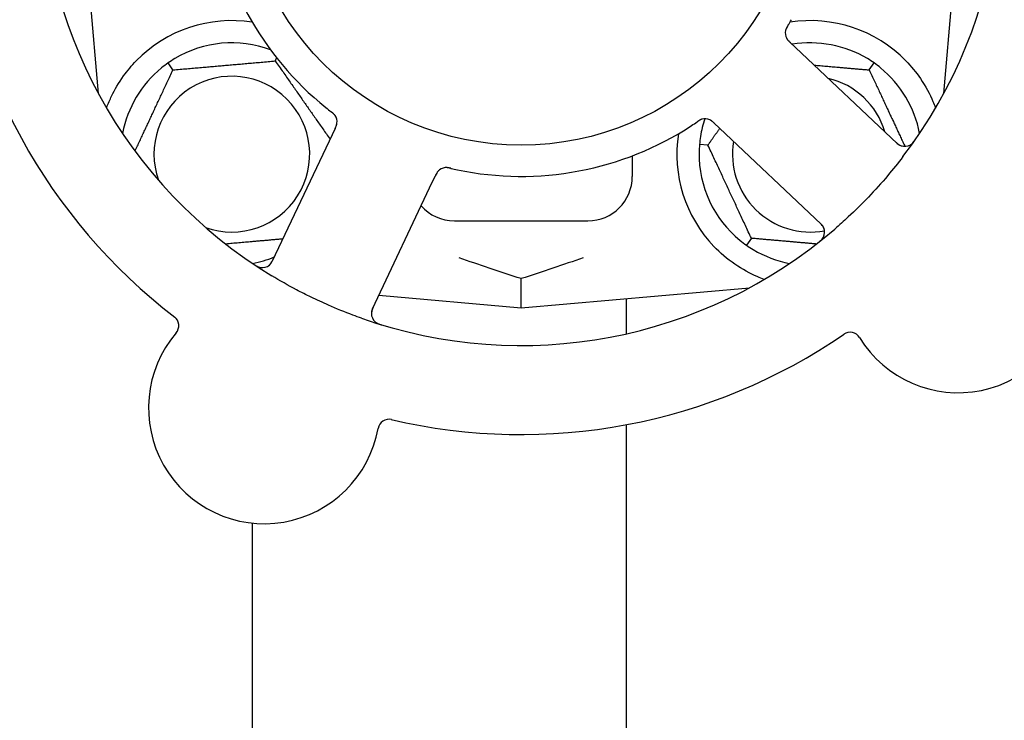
# Model space of a CAD drawing. Header units: inches. Extents: x 18 to 846, y -67 to 561.
# Tile 36 of 256: x 69.34 to 72.1, y 160.42 to 162.38. Entities that reach past the tile are written whole.
import ezdxf

# ---------------------------------------------------------------- set-up
doc = ezdxf.new("R2010")
doc.units = ezdxf.units.IN
doc.header["$LTSCALE"] = 24
doc.header["$MEASUREMENT"] = 0
doc.layers.add('Dimension (ANSI)', color=7, linetype='Continuous', lineweight=25)
doc.layers.add('Visible (ANSI)', color=7, linetype='Continuous', lineweight=30)
doc.styles.add('Note Text (ANSI)', font='tahoma.ttf')
doc.dimstyles.new('SB Fraction-16 (ANSI)', dxfattribs={"dimscale": 24, "dimtxt": 0.125, "dimasz": 0.098425, "dimexe": 0.125, "dimexo": 0.0625, "dimgap": 0.031496, "dimtad": 0, "dimtih": 1, "dimtoh": 1, "dimdec": 4, "dimrnd": 1e-08, "dimzin": 0, "dimdsep": 46, "dimlunit": 5, "dimtxsty": 'Note Text (ANSI)', "dimcen": 0.09, "dimdle": 0.393701, "dimclrd": 256, "dimclre": 256, "dimclrt": 256, "dimadec": 0, "dimazin": 3, "dimtfac": 0.96, "dimtofl": 0, "dimtmove": 0, "dimatfit": 3, "dimfxl": 1, "dimfrac": 2, "dimtolj": 1, "dimtzin": 12, "dimlwd": -1, "dimlwe": -1, "dimarcsym": 0})

# ---------------------------------------------------------------- blocks, each defined once
blk = doc.blocks.new('*D15')
at = {"layer": 'Defpoints', "color": 0, "transparency": 16777216}
for p in [(115.8191, 378.6679), (40.5863, 88.9562), (79.6941, 88.9562)]:
    blk.add_point(p, dxfattribs=at)
at = {"layer": 'Dimension (ANSI)', "transparency": 16777216}
for p, q in [((114.3191, 378.6679), (37.5863, 378.6679)), ((40.5863, 376.3057), (40.5863, 240.4618)), ((40.5863, 91.3184), (40.5863, 235.1622)), ((78.1941, 88.9562), (37.5863, 88.9562))]:
    blk.add_line(p, q, dxfattribs=at)
for points in [[(40.1926, 376.3057), (40.98, 376.3057), (40.5863, 378.6679)], [(40.1926, 91.3184), (40.98, 91.3184), (40.5863, 88.9562)]]:
    blk.add_solid(points, dxfattribs=at)
at = {"layer": 'Dimension (ANSI)', "transparency": 16777216, "insert": (31.4463, 239.7059), "char_height": 3, "attachment_point": 1, "style": 'Note Text (ANSI)'}
blk.add_mtext('\\A1;289 11/16', dxfattribs=at)

msp = doc.modelspace()

# ---------------------------------------------------------------- linework, layer by layer
at = {"layer": 'Visible (ANSI)'}
for p, q in [((69.50111, 162.8184), (69.55728, 162.17641)), ((71.93244, 162.17641), (71.98861, 162.8184)), ((71.51556, 162.30577), (71.50108, 162.31942)), ((71.8015, 162.03616), (71.51556, 162.30577)), ((69.76678, 162.24237), (69.75312, 162.26188)), ((70.05436, 162.26753), (70.05829, 162.27595)), ((71.72294, 162.24237), (71.7366, 162.26188)), ((69.55553, 162.17965), (69.55699, 162.17965)), ((71.93273, 162.17965), (71.93419, 162.17965)), ((71.2874, 162.09277), (71.30186, 162.07913)), ((70.2139, 162.06021), (70.04584, 161.70495)), ((70.2224, 162.07818), (70.2139, 162.06021)), ((71.30186, 162.07913), (71.58781, 161.80952)), ((71.26978, 162.03106), (71.24605, 162.03313)), ((71.05736, 162.0011), (71.05736, 161.9434)), ((70.49549, 161.92701), (70.504, 161.945)), ((70.32743, 161.57174), (70.49549, 161.92701)), ((70.55736, 161.8184), (70.93236, 161.8184)), ((71.39178, 161.76943), (71.37812, 161.74991)), ((70.74486, 161.57465), (70.74486, 161.65612)), ((70.74486, 161.57465), (71.38685, 161.63081)), ((70.34534, 161.6096), (70.74486, 161.57465)), ((71.03986, 161.60046), (71.03986, 161.50102)), ((71.03986, 161.24583), (71.03986, 147.21227)), ((69.98986, 160.96969), (69.98986, 147.21227))]:
    msp.add_line(p, q, dxfattribs=at)
msp.add_circle((70.74486, 162.8184), 0.7875, dxfattribs=at)
for centre, radius, start, end in [((70.74486, 162.8184), 1.35, 322.62287, 22.74397), ((70.74486, 162.8184), 1.35, 178.62287, 238.74397), ((70.74486, 162.8184), 0.875, 186.19111, 231.17573), ((70.74486, 162.8184), 1.6, 184.81714, 232.5497), ((69.93236, 162.0059), 0.375, 81.21293, 135.72238), ((71.55736, 162.0059), 0.375, 44.27762, 98.78707), ((71.51832, 162.34612), 0.03125, 167.46904, 209.46837), ((69.93236, 162.0059), 0.3125, 69.72028, 120.84193), ((71.55736, 162.0059), 0.3125, 59.15807, 99.35248), ((69.93236, 162.0059), 0.3125, 129.15807, 169.28378), ((69.93236, 162.0059), 0.21875, 250.34111, 199.65889), ((71.55736, 162.0059), 0.3125, 10.71622, 50.84193), ((71.55736, 162.0059), 0.21875, 16.71618, 76.65066), ((70.19663, 162.09678), 0.03125, 352.67765, 34.13682), ((70.74486, 162.8184), 0.875, 258.19111, 303.17573), ((71.55736, 162.0059), 0.3125, 161.46237, 170.84193), ((71.26175, 162.07401), 0.03125, 64.67765, 106.13682), ((71.55736, 162.0059), 0.375, 171.21293, 223.75453), ((71.55736, 162.0059), 0.21875, 170.57954, 280.53406), ((71.82294, 162.05889), 0.03125, 226.68342, 324.83549), ((71.55736, 162.0059), 0.3125, 179.15807, 230.84193), ((70.53471, 161.93685), 0.03125, 95.46904, 137.46837), ((71.97264, 161.66072), 0.325, 211.56477, 61.80207), ((70.93236, 161.9434), 0.125, 270, 0), ((70.55736, 161.9434), 0.125, 221.64189, 270), ((71.56637, 161.78678), 0.03125, 308.53135, 46.68342), ((70.74486, 162.8184), 1.35, 250.62287, 310.74397), ((71.55736, 162.0059), 0.3125, 239.15807, 259.28378), ((69.93236, 162.0059), 0.3125, 280.71622, 292.42184), ((70.0176, 161.71831), 0.03125, 236.53135, 334.68342), ((70.35568, 161.55838), 0.03125, 154.68342, 252.83549), ((69.7521, 161.52403), 0.03125, 319.56477, 52.51231), ((70.02325, 161.29297), 0.325, 139.56477, 349.80207), ((71.6691, 161.47424), 0.03125, 31.56477, 124.51231), ((70.74486, 162.8184), 1.6, 256.81714, 304.5497), ((70.37388, 161.22989), 0.03125, 76.85452, 169.80207)]:
    msp.add_arc(centre, radius, start, end, dxfattribs=at)
for points, knots in [([(71.4947, 162.36744), (71.49455, 162.36718), (71.49439, 162.36692), (71.49398, 162.36623), (71.49372, 162.36579), (71.49291, 162.36443), (71.49236, 162.36348), (71.49127, 162.36148), (71.49071, 162.36042), (71.48969, 162.35829), (71.48925, 162.35726), (71.48846, 162.35519), (71.48817, 162.35423), (71.48785, 162.35303), (71.48778, 162.3527), (71.48772, 162.35245)], [0.001596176, 0.001596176, 0.001596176, 0.001596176, 0.00393777, 0.00393777, 0.007842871, 0.007842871, 0.016055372, 0.016055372, 0.025513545, 0.025513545, 0.037191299, 0.037191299, 0.054193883, 0.054193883, 0.061558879, 0.061558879, 0.061558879, 0.061558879]), ([(71.4947, 162.36744), (71.49442, 162.36697), (71.49414, 162.3665), (71.49358, 162.36557), (71.4933, 162.3651), (71.49238, 162.36353), (71.49175, 162.36243), (71.49077, 162.3606), (71.49039, 162.35983), (71.48956, 162.35808), (71.48916, 162.35714), (71.48854, 162.35546), (71.48829, 162.35469), (71.48794, 162.35345), (71.48782, 162.35292), (71.48775, 162.35261), (71.48774, 162.35257), (71.48774, 162.35256), (71.48774, 162.35256), (71.48774, 162.35256)], [0, 0, 0, 0, 0.004180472, 0.004180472, 0.008305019, 0.008305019, 0.018114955, 0.018114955, 0.025612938, 0.025612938, 0.036850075, 0.036850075, 0.047489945, 0.047489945, 0.056089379, 0.056089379, 0.05828692, 0.05828692, 0.058652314, 0.058652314, 0.058652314, 0.058652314]), ([(71.49472, 162.36747), (71.49497, 162.36788), (71.49523, 162.36832), (71.49551, 162.36879), (71.49803, 162.37299), (71.50142, 162.37876), (71.50409, 162.38343)], [0.48080563, 0.48080563, 0.48080563, 0.48080563, 0.5329828, 0.5329828, 0.5329828, 1, 1, 1, 1]), ([(71.49051, 162.33187), (71.49055, 162.33179), (71.4906, 162.3317), (71.49075, 162.33143), (71.49085, 162.33124), (71.49135, 162.33037), (71.49185, 162.32957), (71.49316, 162.32772), (71.49405, 162.3266), (71.49599, 162.32441), (71.49704, 162.32333), (71.49859, 162.3218), (71.49908, 162.32132), (71.49983, 162.32061), (71.50008, 162.32038), (71.50057, 162.31991), (71.50081, 162.31968), (71.50105, 162.31945)], [0.038929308, 0.038929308, 0.038929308, 0.038929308, 0.040726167, 0.040726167, 0.043941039, 0.043941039, 0.054249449, 0.054249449, 0.066768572, 0.066768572, 0.07820649, 0.07820649, 0.083402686, 0.083402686, 0.086046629, 0.086046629, 0.08863019, 0.08863019, 0.08863019, 0.08863019]), ([(71.49089, 162.33115), (71.49089, 162.33115), (71.49089, 162.33115), (71.49092, 162.33109), (71.49103, 162.33089), (71.49138, 162.33029), (71.49166, 162.32983), (71.49232, 162.32881), (71.49271, 162.32826), (71.49322, 162.32758), (71.49336, 162.32741), (71.49434, 162.32616), (71.49556, 162.3248), (71.49764, 162.32271), (71.49827, 162.3221), (71.49927, 162.32114), (71.49961, 162.32081), (71.50032, 162.32014), (71.50069, 162.3198), (71.50105, 162.31945)], [0.028019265, 0.028019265, 0.028019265, 0.028019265, 0.028672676, 0.028672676, 0.033062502, 0.033062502, 0.040781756, 0.040781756, 0.051074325, 0.051074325, 0.054504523, 0.054504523, 0.075062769, 0.075062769, 0.083066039, 0.083066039, 0.087153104, 0.087153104, 0.091266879, 0.091266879, 0.091266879, 0.091266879]), ([(69.58103, 162.137), (69.58505, 162.1478), (69.58978, 162.15883), (69.60335, 162.18694), (69.61472, 162.20657), (69.63907, 162.24029), (69.65121, 162.25471), (69.66387, 162.2677)], [1.39731378, 1.39731378, 1.39731378, 1.39731378, 1.49356897, 1.49356897, 1.66386875, 1.66386875, 1.79881771, 1.79881771, 1.79881771, 1.79881771]), ([(71.82585, 162.2677), (71.84061, 162.25256), (71.85453, 162.23561), (71.8813, 162.19659), (71.89321, 162.17419), (71.90426, 162.14846), (71.90655, 162.14275), (71.9087, 162.137)], [0.55181372, 0.55181372, 0.55181372, 0.55181372, 0.71000954, 0.71000954, 0.90366002, 0.90366002, 0.95550669, 0.95550669, 0.95550669, 0.95550669]), ([(70.22291, 162.11368), (70.22278, 162.11388), (70.22262, 162.11413), (70.2221, 162.11485), (70.22172, 162.11536), (70.22087, 162.1164), (70.2204, 162.11693), (70.21943, 162.11796), (70.21895, 162.11845), (70.21774, 162.11961), (70.21697, 162.1203), (70.21581, 162.12129), (70.21546, 162.12158), (70.21418, 162.12264), (70.21321, 162.12342), (70.21193, 162.12441), (70.21161, 162.12466), (70.21116, 162.12501), (70.21102, 162.12512), (70.21088, 162.12522)], [0.044252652, 0.044252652, 0.044252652, 0.044252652, 0.050671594, 0.050671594, 0.061250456, 0.061250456, 0.071050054, 0.071050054, 0.078610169, 0.078610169, 0.087196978, 0.087196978, 0.090753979, 0.090753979, 0.100050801, 0.100050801, 0.10314767, 0.10314767, 0.10451733, 0.10451733, 0.10451733, 0.10451733]), ([(70.22271, 162.114), (70.22271, 162.114), (70.22269, 162.11403), (70.22262, 162.11414), (70.22254, 162.11426), (70.22228, 162.11463), (70.22207, 162.11492), (70.22133, 162.1159), (70.22073, 162.11662), (70.21936, 162.11809), (70.21862, 162.11883), (70.21682, 162.12048), (70.21571, 162.12142), (70.21351, 162.12319), (70.21241, 162.12404), (70.21118, 162.12499), (70.21103, 162.12511), (70.21088, 162.12522)], [0.030853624, 0.030853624, 0.030853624, 0.030853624, 0.032941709, 0.032941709, 0.03638518, 0.03638518, 0.042347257, 0.042347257, 0.055267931, 0.055267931, 0.065838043, 0.065838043, 0.077516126, 0.077516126, 0.087897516, 0.087897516, 0.089364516, 0.089364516, 0.089364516, 0.089364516]), ([(70.2224, 162.07818), (70.22263, 162.07865), (70.22286, 162.07914), (70.22329, 162.08007), (70.22351, 162.08053), (70.22399, 162.08156), (70.22424, 162.08213), (70.22515, 162.08417), (70.22569, 162.08549), (70.22645, 162.0876), (70.22674, 162.08853), (70.22717, 162.09024), (70.22733, 162.09099), (70.22755, 162.09224), (70.22763, 162.0928), (70.22767, 162.09313), (70.22767, 162.09317), (70.22767, 162.09317), (70.22767, 162.09317), (70.22767, 162.09317)], [0, 0, 0, 0, 0.004355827, 0.004355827, 0.008687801, 0.008687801, 0.014307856, 0.014307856, 0.029588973, 0.029588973, 0.043844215, 0.043844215, 0.054171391, 0.054171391, 0.061954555, 0.061954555, 0.063871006, 0.063871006, 0.063878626, 0.063878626, 0.063878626, 0.063878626]), ([(70.22242, 162.07822), (70.22255, 162.07849), (70.22267, 162.07875), (70.22337, 162.08023), (70.22395, 162.08148), (70.2251, 162.08412), (70.22566, 162.08553), (70.22655, 162.08808), (70.22689, 162.08925), (70.22741, 162.09146), (70.22759, 162.09254), (70.2277, 162.09345), (70.22772, 162.09358), (70.22773, 162.0937)], [0, 0, 0, 0, 0.002309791, 0.002309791, 0.012623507, 0.012623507, 0.024338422, 0.024338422, 0.035397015, 0.035397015, 0.047442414, 0.047442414, 0.049661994, 0.049661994, 0.049661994, 0.049661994]), ([(71.25379, 162.10423), (71.25357, 162.10416), (71.25328, 162.10408), (71.25244, 162.10382), (71.25183, 162.10361), (71.25058, 162.10312), (71.24993, 162.10284), (71.24865, 162.10224), (71.24804, 162.10193), (71.24656, 162.10113), (71.24566, 162.10062), (71.24437, 162.09982), (71.24398, 162.09958), (71.24257, 162.09869), (71.24154, 162.098), (71.2402, 162.0971), (71.23987, 162.09687), (71.23939, 162.09655), (71.23924, 162.09645), (71.2391, 162.09635)], [0.044252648, 0.044252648, 0.044252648, 0.044252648, 0.050671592, 0.050671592, 0.061250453, 0.061250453, 0.071050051, 0.071050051, 0.078610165, 0.078610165, 0.087196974, 0.087196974, 0.090753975, 0.090753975, 0.100050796, 0.100050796, 0.103147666, 0.103147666, 0.104517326, 0.104517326, 0.104517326, 0.104517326]), ([(71.25343, 162.10413), (71.25343, 162.10413), (71.2534, 162.10412), (71.25327, 162.10408), (71.25313, 162.10405), (71.2527, 162.10392), (71.25236, 162.10381), (71.25119, 162.1034), (71.25032, 162.10306), (71.24851, 162.10221), (71.24757, 162.10173), (71.24545, 162.10053), (71.24421, 162.09977), (71.24184, 162.09822), (71.24069, 162.09744), (71.23941, 162.09656), (71.23926, 162.09646), (71.2391, 162.09635)], [0.030853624, 0.030853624, 0.030853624, 0.030853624, 0.032941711, 0.032941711, 0.036385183, 0.036385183, 0.042347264, 0.042347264, 0.055267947, 0.055267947, 0.065838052, 0.065838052, 0.077516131, 0.077516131, 0.087897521, 0.087897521, 0.089364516, 0.089364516, 0.089364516, 0.089364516]), ([(71.28737, 162.0928), (71.28716, 162.093), (71.28694, 162.0932), (71.28575, 162.09432), (71.28474, 162.09526), (71.28259, 162.09717), (71.28142, 162.09814), (71.27927, 162.09977), (71.27825, 162.10046), (71.27632, 162.10164), (71.27534, 162.10214), (71.27451, 162.10253), (71.27439, 162.10258), (71.27429, 162.10263)], [0, 0, 0, 0, 0.002309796, 0.002309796, 0.012623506, 0.012623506, 0.024338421, 0.024338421, 0.035397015, 0.035397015, 0.047442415, 0.047442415, 0.049661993, 0.049661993, 0.049661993, 0.049661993]), ([(71.2874, 162.09277), (71.28702, 162.09313), (71.28663, 162.0935), (71.28588, 162.0942), (71.28551, 162.09455), (71.28467, 162.09532), (71.28421, 162.09574), (71.28256, 162.09723), (71.28146, 162.09815), (71.27969, 162.09952), (71.2789, 162.10009), (71.27741, 162.10103), (71.27674, 162.10142), (71.27562, 162.10201), (71.27511, 162.10226), (71.27481, 162.1024), (71.27477, 162.10241), (71.27477, 162.10242), (71.27477, 162.10242), (71.27477, 162.10242)], [0, 0, 0, 0, 0.004355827, 0.004355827, 0.0086878, 0.0086878, 0.014307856, 0.014307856, 0.029588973, 0.029588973, 0.043844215, 0.043844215, 0.054171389, 0.054171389, 0.061954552, 0.061954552, 0.063871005, 0.063871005, 0.063878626, 0.063878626, 0.063878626, 0.063878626]), ([(71.7956, 162.04172), (71.79629, 162.04107), (71.79698, 162.04042), (71.79969, 162.03792), (71.80174, 162.03613), (71.80536, 162.03336), (71.80698, 162.03229), (71.80976, 162.03071), (71.81106, 162.03008), (71.81318, 162.02924), (71.81399, 162.02897), (71.81486, 162.02871), (71.81504, 162.02866), (71.8152, 162.02862)], [0, 0, 0, 0, 0.007248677, 0.007248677, 0.028564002, 0.028564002, 0.04748221, 0.04748221, 0.065361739, 0.065361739, 0.076705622, 0.076705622, 0.079955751, 0.079955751, 0.079955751, 0.079955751]), ([(71.83812, 162.03158), (71.83837, 162.03172), (71.83868, 162.03191), (71.83969, 162.03255), (71.84046, 162.03308), (71.84211, 162.03438), (71.84307, 162.0352), (71.84463, 162.03675), (71.84512, 162.03725), (71.84631, 162.03854), (71.84704, 162.03938), (71.84852, 162.04118), (71.84929, 162.04217), (71.85047, 162.04375), (71.8509, 162.04435), (71.85174, 162.04553), (71.85215, 162.04611), (71.85256, 162.0467)], [0.051298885, 0.051298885, 0.051298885, 0.051298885, 0.057269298, 0.057269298, 0.069785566, 0.069785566, 0.083632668, 0.083632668, 0.089458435, 0.089458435, 0.09782017, 0.09782017, 0.107290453, 0.107290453, 0.113094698, 0.113094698, 0.118968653, 0.118968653, 0.118968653, 0.118968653]), ([(71.81765, 161.99887), (71.80373, 161.98065), (71.78944, 161.9629), (71.75734, 161.92502), (71.73917, 161.90483), (71.70193, 161.86591), (71.68314, 161.8474), (71.65145, 161.81796), (71.63884, 161.80667), (71.62598, 161.79559)], [-0.73117336, -0.73117336, -0.73117336, -0.73117336, -0.55242948, -0.55242948, -0.34016147, -0.34016147, -0.13232742, -0.13232742, 0, 0, 0, 0]), ([(70.51257, 161.9589), (70.5125, 161.95883), (70.51243, 161.95876), (70.51222, 161.95854), (70.51207, 161.95838), (70.5114, 161.95763), (70.51079, 161.95691), (70.50944, 161.9551), (70.50865, 161.95391), (70.50716, 161.95138), (70.50646, 161.95005), (70.50548, 161.9481), (70.50518, 161.94748), (70.50474, 161.94656), (70.50459, 161.94625), (70.5043, 161.94564), (70.50416, 161.94534), (70.50401, 161.94504)], [0.038929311, 0.038929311, 0.038929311, 0.038929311, 0.040726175, 0.040726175, 0.043941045, 0.043941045, 0.054249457, 0.054249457, 0.066768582, 0.066768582, 0.078206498, 0.078206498, 0.083402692, 0.083402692, 0.086046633, 0.086046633, 0.088630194, 0.088630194, 0.088630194, 0.088630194]), ([(70.512, 161.95832), (70.512, 161.95832), (70.512, 161.95831), (70.51195, 161.95826), (70.51179, 161.9581), (70.51133, 161.95759), (70.51098, 161.95717), (70.51021, 161.95623), (70.50981, 161.95569), (70.50932, 161.95499), (70.5092, 161.95481), (70.50832, 161.95349), (70.5074, 161.95191), (70.50606, 161.94928), (70.50567, 161.9485), (70.50507, 161.94725), (70.50486, 161.94682), (70.50444, 161.94595), (70.50423, 161.94549), (70.50401, 161.94504)], [0.028019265, 0.028019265, 0.028019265, 0.028019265, 0.028672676, 0.028672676, 0.033062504, 0.033062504, 0.040781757, 0.040781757, 0.051074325, 0.051074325, 0.054504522, 0.054504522, 0.07506277, 0.07506277, 0.083066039, 0.083066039, 0.087153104, 0.087153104, 0.091266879, 0.091266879, 0.091266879, 0.091266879]), ([(70.54769, 161.9659), (70.5474, 161.96597), (70.5471, 161.96604), (70.54632, 161.96622), (70.54582, 161.96633), (70.54427, 161.96667), (70.5432, 161.9669), (70.54096, 161.96733), (70.53978, 161.96753), (70.53744, 161.96784), (70.53632, 161.96794), (70.53411, 161.96806), (70.53311, 161.96804), (70.53187, 161.96796), (70.53153, 161.96793), (70.53127, 161.96791)], [0.001596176, 0.001596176, 0.001596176, 0.001596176, 0.003937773, 0.003937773, 0.007842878, 0.007842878, 0.016055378, 0.016055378, 0.025513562, 0.025513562, 0.03719134, 0.03719134, 0.0541939, 0.0541939, 0.061558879, 0.061558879, 0.061558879, 0.061558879]), ([(70.54769, 161.9659), (70.54716, 161.96602), (70.54662, 161.96615), (70.54556, 161.96639), (70.54503, 161.96651), (70.54326, 161.9669), (70.54201, 161.96716), (70.53997, 161.96752), (70.53912, 161.96765), (70.5372, 161.9679), (70.53619, 161.96799), (70.53439, 161.96806), (70.53358, 161.96806), (70.53229, 161.96801), (70.53176, 161.96796), (70.53144, 161.96793), (70.5314, 161.96793), (70.53139, 161.96792), (70.53138, 161.96792), (70.53138, 161.96792)], [0, 0, 0, 0, 0.004180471, 0.004180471, 0.008305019, 0.008305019, 0.018114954, 0.018114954, 0.025612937, 0.025612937, 0.036850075, 0.036850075, 0.047489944, 0.047489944, 0.05608938, 0.05608938, 0.05828692, 0.05828692, 0.058652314, 0.058652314, 0.058652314, 0.058652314]), ([(70.54772, 161.96589), (70.54819, 161.96579), (70.54869, 161.96567), (70.54922, 161.96555), (70.554, 161.96445), (70.56053, 161.96302), (70.56579, 161.96192)], [0.48080563, 0.48080563, 0.48080563, 0.48080563, 0.5329828, 0.5329828, 0.5329828, 1, 1, 1, 1]), ([(71.59611, 161.79638), (71.59601, 161.79666), (71.59589, 161.797), (71.59524, 161.79868), (71.59449, 161.80026), (71.59286, 161.80298), (71.59201, 161.80424), (71.58962, 161.80729), (71.58799, 161.80912), (71.58549, 161.81165), (71.58474, 161.81238), (71.58329, 161.81377), (71.58259, 161.81443), (71.58189, 161.81509)], [0.058736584, 0.058736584, 0.058736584, 0.058736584, 0.064782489, 0.064782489, 0.086145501, 0.086145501, 0.103238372, 0.103238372, 0.123434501, 0.123434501, 0.131598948, 0.131598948, 0.13893919, 0.13893919, 0.13893919, 0.13893919]), ([(71.58029, 161.75795), (71.58079, 161.75834), (71.58127, 161.75872), (71.58258, 161.75977), (71.58342, 161.76045), (71.58493, 161.76174), (71.58563, 161.76236), (71.58737, 161.76396), (71.58841, 161.765), (71.59015, 161.76687), (71.59088, 161.76773), (71.59208, 161.76924), (71.59256, 161.76992), (71.59348, 161.7713), (71.59388, 161.77199), (71.5943, 161.77279), (71.59439, 161.77295), (71.59446, 161.7731)], [0, 0, 0, 0, 0.005149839, 0.005149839, 0.013554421, 0.013554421, 0.020527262, 0.020527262, 0.031641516, 0.031641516, 0.041623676, 0.041623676, 0.051235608, 0.051235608, 0.063734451, 0.063734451, 0.067355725, 0.067355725, 0.067355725, 0.067355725]), ([(71.42795, 161.65401), (71.42133, 161.65642), (71.4147, 161.65903), (71.38861, 161.67032), (71.36657, 161.68203), (71.32431, 161.71101), (71.30405, 161.72822), (71.2865, 161.74656)], [1.38940877, 1.38940877, 1.38940877, 1.38940877, 1.45134152, 1.45134152, 1.64787025, 1.64787025, 1.84130789, 1.84130789, 1.84130789, 1.84130789]), ([(69.99448, 161.69616), (69.995, 161.69581), (69.99551, 161.69546), (69.99692, 161.69454), (69.99782, 161.69396), (69.99952, 161.69292), (70.00032, 161.69245), (70.00238, 161.69129), (70.00369, 161.69061), (70.006, 161.68954), (70.00705, 161.68911), (70.00886, 161.68844), (70.00965, 161.68819), (70.01125, 161.68775), (70.01203, 161.68758), (70.01292, 161.68742), (70.01311, 161.68739), (70.01327, 161.68736)], [0, 0, 0, 0, 0.005149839, 0.005149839, 0.013554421, 0.013554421, 0.020527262, 0.020527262, 0.031641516, 0.031641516, 0.041623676, 0.041623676, 0.051235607, 0.051235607, 0.06373445, 0.06373445, 0.067355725, 0.067355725, 0.067355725, 0.067355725]), ([(70.03591, 161.69299), (70.03615, 161.69317), (70.03644, 161.6934), (70.03783, 161.69453), (70.03911, 161.69573), (70.04119, 161.69812), (70.04212, 161.69932), (70.04429, 161.70253), (70.04552, 161.70465), (70.04716, 161.70781), (70.04762, 161.70875), (70.0485, 161.71056), (70.04891, 161.71143), (70.04932, 161.71229)], [0.058736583, 0.058736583, 0.058736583, 0.058736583, 0.064782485, 0.064782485, 0.086145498, 0.086145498, 0.103238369, 0.103238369, 0.123434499, 0.123434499, 0.131598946, 0.131598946, 0.138939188, 0.138939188, 0.138939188, 0.138939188]), ([(70.29695, 161.54487), (70.28874, 161.54776), (70.28055, 161.55072), (70.24931, 161.5624), (70.22666, 161.57157), (70.18769, 161.58861), (70.1713, 161.59617), (70.14124, 161.61076), (70.12755, 161.61771), (70.09051, 161.63728), (70.06735, 161.65041), (70.0444, 161.66434)], [-0.73117437, -0.73117437, -0.73117437, -0.73117437, -0.66329539, -0.66329539, -0.47009836, -0.47009836, -0.32966499, -0.32966499, -0.20932583, -0.20932583, 0, 0, 0, 0]), ([(70.3309, 161.57908), (70.33049, 161.57822), (70.33009, 161.57736), (70.32854, 161.57402), (70.32747, 161.57151), (70.32596, 161.56721), (70.32544, 161.56534), (70.32479, 161.56221), (70.3246, 161.56078), (70.32446, 161.5585), (70.32445, 161.55765), (70.32448, 161.55675), (70.32448, 161.55656), (70.32449, 161.55639)], [0, 0, 0, 0, 0.007248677, 0.007248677, 0.028564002, 0.028564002, 0.047482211, 0.047482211, 0.06536174, 0.06536174, 0.076705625, 0.076705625, 0.079955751, 0.079955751, 0.079955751, 0.079955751]), ([(70.33439, 161.5355), (70.3346, 161.53531), (70.33487, 161.53508), (70.3358, 161.53431), (70.33654, 161.53374), (70.33828, 161.53257), (70.33936, 161.53192), (70.34132, 161.53091), (70.34195, 161.5306), (70.34355, 161.52987), (70.34456, 161.52944), (70.34673, 161.52858), (70.34792, 161.52815), (70.34978, 161.52752), (70.35048, 161.5273), (70.35187, 161.52686), (70.35255, 161.52666), (70.35324, 161.52645)], [0.051298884, 0.051298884, 0.051298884, 0.051298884, 0.057269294, 0.057269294, 0.069785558, 0.069785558, 0.083632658, 0.083632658, 0.089458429, 0.089458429, 0.097820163, 0.097820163, 0.107290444, 0.107290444, 0.113094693, 0.113094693, 0.118968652, 0.118968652, 0.118968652, 0.118968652])]:
    msp.add_open_spline(points, degree=3, knots=knots, dxfattribs=at)
for points in [[(69.75312, 162.26188), (69.74688, 162.2575), (69.74063, 162.25278), (69.73503, 162.24821)], [(69.77215, 162.2742), (69.76595, 162.2705), (69.75937, 162.26625), (69.75312, 162.26188)], [(71.7366, 162.26188), (71.73036, 162.26625), (71.72378, 162.2705), (71.71757, 162.2742)], [(71.75469, 162.24821), (71.74909, 162.25278), (71.74285, 162.2575), (71.7366, 162.26188)], [(70.19629, 162.13671), (70.20095, 162.13296), (70.20697, 162.12824), (70.21088, 162.12522)], [(71.22367, 162.08602), (71.22867, 162.0893), (71.23502, 162.09356), (71.2391, 162.09635)], [(71.24884, 162.05563), (71.24769, 162.0485), (71.24672, 162.04073), (71.24605, 162.03313)], [(71.24605, 162.03313), (71.24539, 162.02554), (71.245, 162.01772), (71.2449, 162.01049)], [(71.36003, 161.76358), (71.36563, 161.75902), (71.37188, 161.75429), (71.37812, 161.74991)], [(71.37812, 161.74991), (71.38437, 161.74554), (71.39095, 161.74129), (71.39715, 161.73759)], [(70.74486, 161.65612), (70.68458, 161.67576), (70.62518, 161.69588), (70.57055, 161.71442)], [(70.91917, 161.71442), (70.86455, 161.69588), (70.80514, 161.67576), (70.74486, 161.65612)]]:
    msp.add_open_spline(points, degree=3, dxfattribs=at)
for points, weights in [([(69.76678, 162.24237), (69.91057, 162.25495), (70.05436, 162.26753)], [1.04422863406, 1.20577136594, 1.04422863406]), ([(70.05436, 162.26753), (70.13255, 162.15586), (70.20811, 162.04796)], [1.04422863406, 1.19550179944, 1.06346205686]), ([(71.56848, 162.25588), (71.6402, 162.2496), (71.72294, 162.24237)], [1.12448377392, 1.13145726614, 1.04422863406]), ([(69.66044, 162.01432), (69.71204, 162.12496), (69.76678, 162.24237)], [1.07748863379, 1.18694802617, 1.04422863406]), ([(71.72294, 162.24237), (71.77499, 162.13074), (71.82306, 162.02764)], [1.04422863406, 1.17902301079, 1.08886732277]), ([(69.58128, 162.13386), (69.58115, 162.13543), (69.58103, 162.137)], [0.999914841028, 0.999914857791, 0.999914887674]), ([(71.9087, 162.137), (71.90857, 162.13543), (71.90844, 162.13386)], [0.999914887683, 0.9999148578, 0.999914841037]), ([(71.26978, 162.03106), (71.28702, 162.05567), (71.30282, 162.07823)], [1.04422863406, 1.07418802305, 1.09303499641]), ([(71.39178, 161.76943), (71.33078, 161.90024), (71.26978, 162.03106)], [1.04422863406, 1.20577136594, 1.04422863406]), ([(70.07541, 161.76746), (69.99153, 161.76012), (69.91518, 161.75344)], [1.06521891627, 1.14516515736, 1.11819795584]), ([(71.57454, 161.75344), (71.48917, 161.76091), (71.39178, 161.76943)], [1.11819795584, 1.14843950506, 1.04422863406])]:
    msp.add_rational_spline(points, weights, degree=2, dxfattribs=at)

# ---------------------------------------------------------------- dimensions: what is measured, and where the dimension line sits
at = {"layer": 'Dimension (ANSI)'}
dim = msp.add_linear_dim(base=(40.58635, 88.95616), p1=(115.81912, 378.66786), p2=(79.69412, 88.95616), angle=270, dimstyle='SB Fraction-16 (ANSI)', override={"dimgap": 0.031496, "dimdec": 4, "dimtol": 0, "dimlim": 0, "dimtp": 0, "dimtm": 0, "dimtdec": 2, "dimatfit": 1}, dxfattribs=at)
dim.commit()
dim.dimension.update_dxf_attribs({"geometry": '*D15', "text_midpoint": (40.58635, 237.81201), "dimtype": 160})

doc.saveas('drawing.dxf')
